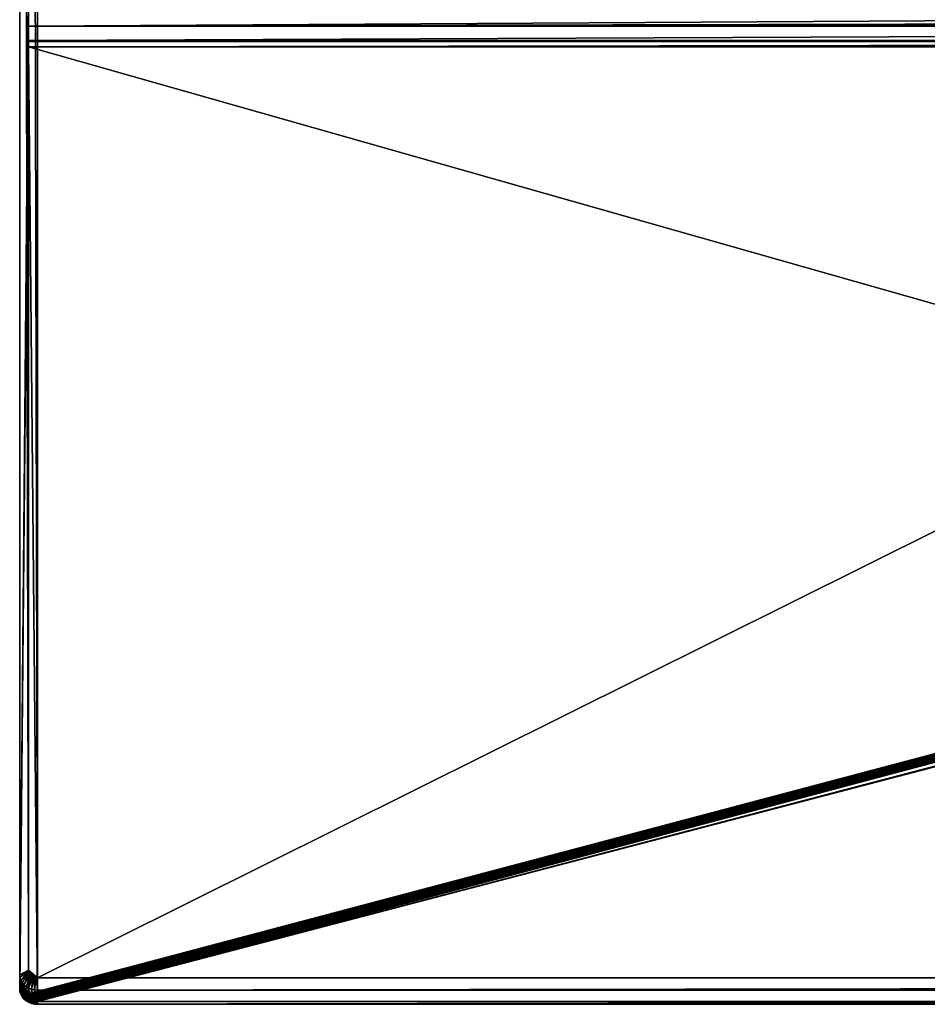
# Model space of a CAD drawing. Extents: x 4 to 899, y 7 to 454.
# Tile 1 of 256: x 4 to 106, y 7 to 117. Entities that reach past the tile are written whole.
import ezdxf

# ---------------------------------------------------------------- set-up
doc = ezdxf.new("R2010")
doc.units = 0

msp = doc.modelspace()

# ---------------------------------------------------------------- linework, layer by layer
for points in [[(6.475002, 9.661072, 439.718628), (6.475001, 453.190216, 162.570862), (5.474985, 452.342194, 163.100769)], [(6.475002, 9.661072, 439.718628), (897.474976, 453.190216, 162.570862), (6.475001, 453.190216, 162.570862)], [(897.474976, 9.661072, 439.718628), (897.474976, 453.190216, 162.570862), (6.475002, 9.661072, 439.718628)], [(4.474998, 451.812256, 162.252731), (5.474985, 10.509121, 439.188721), (5.474985, 452.342194, 163.100769)], [(4.474998, 450.222504, 159.708588), (4.474998, 9.979202, 438.340668), (4.474998, 451.812256, 162.252731)], [(4.474998, 9.979202, 438.340668), (5.474985, 10.509121, 439.188721), (4.474998, 451.812256, 162.252731)], [(5.474985, 452.342194, 163.100769), (5.474985, 10.509121, 439.188721), (6.475002, 9.661072, 439.718628)], [(4.474998, 8.389444, 435.796539), (4.474998, 9.979202, 438.340668), (4.474998, 450.222504, 159.708588)], [(4.474998, 450.222504, 159.708588), (5.474985, 119.231735, 365.355408), (4.474998, 8.389444, 435.796539)], [(5.474985, 260.570923, 277.036865), (5.474985, 260.565613, 277.028381), (5.474985, 7.859525, 434.948486)], [(415.682587, 116.495834, 367.064972), (415.708374, 116.542725, 367.035675), (5.474985, 260.570923, 277.036865)], [(5.474985, 260.570923, 277.036865), (415.708374, 116.542725, 367.035675), (415.743378, 116.585106, 367.009186)], [(5.474985, 7.859525, 434.948486), (415.661499, 116.39431, 367.128418), (5.474985, 260.570923, 277.036865)], [(5.474985, 260.570923, 277.036865), (415.661499, 116.39431, 367.128418), (415.666809, 116.445862, 367.096191)], [(5.474985, 260.570923, 277.036865), (415.666809, 116.445862, 367.096191), (415.682587, 116.495834, 367.064972)], [(5.474985, 7.859525, 434.948486), (5.474985, 260.565613, 277.028381), (5.474985, 7.854226, 434.940002)], [(5.474985, 260.565613, 277.028381), (415.786499, 116.616386, 366.977844), (5.474985, 7.854226, 434.940002)], [(4.474998, 8.389444, 435.796539), (5.474985, 119.231735, 365.355408), (5.474985, 118.751373, 365.655548)], [(4.474998, 8.389444, 435.796539), (5.474985, 118.751373, 365.655548), (5.474985, 118.20842, 365.994843)], [(5.474985, 118.20842, 365.994843), (5.474985, 118.089188, 366.069336), (4.474998, 8.389444, 435.796539)], [(4.474998, 8.389444, 435.796539), (5.474985, 118.089188, 366.069336), (5.474985, 115.870155, 367.455933)], [(5.474985, 118.089188, 366.069336), (380.81134, 118.089188, 366.069336), (5.474985, 115.870155, 367.455933)], [(5.474985, 115.870155, 367.455933), (380.81134, 118.089188, 366.069336), (380.427094, 116.712563, 366.929565)], [(5.474985, 115.870155, 367.455933), (380.427094, 116.712563, 366.929565), (380.40918, 116.409683, 367.118805)], [(5.474985, 7.854226, 434.940002), (415.786499, 116.616386, 366.977844), (415.743378, 116.579803, 367.000702)], [(5.474985, 7.854226, 434.940002), (415.743378, 116.579803, 367.000702), (5.490184, 7.706968, 435.032013)], [(415.743378, 116.579803, 367.000702), (5.535305, 7.564184, 435.121246), (5.490184, 7.706968, 435.032013)], [(415.743378, 116.579803, 367.000702), (5.608976, 7.430207, 435.204956), (5.535305, 7.564184, 435.121246)], [(5.708933, 7.30912, 435.280609), (5.608976, 7.430207, 435.204956), (415.743378, 116.579803, 367.000702)], [(415.743378, 116.579803, 367.000702), (5.832195, 7.204588, 435.345947), (5.708933, 7.30912, 435.280609)], [(415.743378, 116.579803, 367.000702), (5.974978, 7.119794, 435.398926), (5.832195, 7.204588, 435.345947)], [(6.13296, 7.05733, 435.437958), (5.974978, 7.119794, 435.398926), (415.743378, 116.579803, 367.000702)], [(415.743378, 116.579803, 367.000702), (6.301343, 7.019065, 435.461853), (6.13296, 7.05733, 435.437958)], [(415.743378, 116.579803, 367.000702), (6.475002, 7.006176, 435.46991), (6.301343, 7.019065, 435.461853)], [(415.708374, 116.537422, 367.027191), (6.475002, 7.006176, 435.46991), (415.743378, 116.579803, 367.000702)], [(415.708374, 116.537422, 367.027191), (415.682587, 116.490532, 367.056488), (6.475002, 7.006176, 435.46991)], [(6.475002, 7.006176, 435.46991), (415.682587, 116.490532, 367.056488), (415.666809, 116.440559, 367.087738)], [(4.474998, 8.389444, 435.796539), (5.474985, 115.870155, 367.455933), (5.474985, 114.244453, 368.471802)], [(380.40918, 116.409683, 367.118805), (380.427094, 116.106812, 367.308075), (5.474985, 115.870155, 367.455933)], [(5.474985, 7.859525, 434.948486), (415.666809, 116.342773, 367.160614), (415.661499, 116.39431, 367.128418)], [(5.490184, 7.712267, 435.040497), (415.666809, 116.342773, 367.160614), (5.474985, 7.859525, 434.948486)], [(5.474985, 115.870155, 367.455933), (380.427094, 116.106812, 367.308075), (380.81134, 115.870155, 367.455933)], [(5.474985, 115.870155, 367.455933), (380.81134, 115.870155, 367.455933), (5.474985, 114.244453, 368.471802)], [(5.474985, 114.244453, 368.471802), (380.81134, 115.870155, 367.455933), (380.81134, 114.244453, 368.471802)], [(5.490184, 7.712267, 435.040497), (5.535305, 7.569483, 435.12973), (415.666809, 116.342773, 367.160614)], [(415.666809, 116.342773, 367.160614), (5.535305, 7.569483, 435.12973), (5.608976, 7.435506, 435.21344)], [(415.666809, 116.342773, 367.160614), (5.608976, 7.435506, 435.21344), (5.708933, 7.31442, 435.289093)], [(5.708933, 7.31442, 435.289093), (5.832195, 7.209887, 435.354431), (415.666809, 116.342773, 367.160614)], [(415.666809, 116.342773, 367.160614), (5.832195, 7.209887, 435.354431), (5.974978, 7.125093, 435.40741)], [(415.666809, 116.342773, 367.160614), (5.974978, 7.125093, 435.40741), (6.13296, 7.062629, 435.446442)], [(6.301343, 7.024365, 435.470337), (415.666809, 116.342773, 367.160614), (6.13296, 7.062629, 435.446442)], [(6.301343, 7.024365, 435.470337), (415.682587, 116.292793, 367.191864), (415.666809, 116.342773, 367.160614)], [(6.475002, 7.011475, 435.478394), (415.682587, 116.292793, 367.191864), (6.301343, 7.024365, 435.470337)], [(6.475002, 7.006176, 435.46991), (415.666809, 116.440559, 367.087738), (415.661499, 116.389015, 367.119934)], [(415.661499, 116.389015, 367.119934), (415.666809, 116.337479, 367.15213), (6.475002, 7.006176, 435.46991)], [(6.475002, 7.006176, 435.46991), (415.666809, 116.337479, 367.15213), (415.682587, 116.287498, 367.18338)], [(6.475002, 7.011475, 435.478394), (415.708374, 116.245903, 367.221161), (415.682587, 116.292793, 367.191864)], [(6.475002, 7.006176, 435.46991), (415.682587, 116.287498, 367.18338), (415.708374, 116.240608, 367.212677)], [(415.743378, 116.203529, 367.24762), (415.708374, 116.245903, 367.221161), (6.475002, 7.011475, 435.478394)], [(415.708374, 116.240608, 367.212677), (415.743378, 116.198227, 367.239136), (6.475002, 7.006176, 435.46991)], [(6.475002, 7.011475, 435.478394), (415.786499, 116.166939, 367.270508), (415.743378, 116.203529, 367.24762)], [(6.475002, 7.006176, 435.46991), (415.743378, 116.198227, 367.239136), (415.786499, 116.161636, 367.262024)], [(6.475002, 7.011475, 435.478394), (415.836487, 116.137268, 367.289032), (415.786499, 116.166939, 367.270508)], [(6.475002, 7.006176, 435.46991), (415.786499, 116.161636, 367.262024), (417.682587, 114.845818, 368.084229)], [(417.743378, 114.761841, 368.148499), (415.836487, 116.137268, 367.289032), (6.475002, 7.011475, 435.478394)], [(417.682587, 114.845818, 368.084229), (417.708374, 114.798927, 368.113525), (6.475002, 7.006176, 435.46991)], [(6.475002, 7.006176, 435.46991), (417.708374, 114.798927, 368.113525), (417.743378, 114.756538, 368.140015)], [(417.786499, 114.725258, 368.171356), (417.743378, 114.761841, 368.148499), (6.475002, 7.011475, 435.478394)], [(6.475002, 7.006176, 435.46991), (417.743378, 114.756538, 368.140015), (423.928986, 7.006176, 435.46991)], [(6.475002, 7.011475, 435.478394), (417.836487, 114.695587, 368.189911), (417.786499, 114.725258, 368.171356)], [(6.475002, 7.011475, 435.478394), (417.891785, 114.673714, 368.203552), (417.836487, 114.695587, 368.189911)], [(418.131195, 114.673714, 368.203552), (6.475002, 7.011475, 435.478394), (423.928986, 7.011475, 435.478394)], [(418.131195, 114.673714, 368.203552), (418.072266, 114.660332, 368.211914), (6.475002, 7.011475, 435.478394)], [(417.950714, 114.660332, 368.211914), (417.891785, 114.673714, 368.203552), (6.475002, 7.011475, 435.478394)], [(6.475002, 7.011475, 435.478394), (418.072266, 114.660332, 368.211914), (418.011505, 114.655815, 368.214752)], [(6.475002, 7.011475, 435.478394), (418.011505, 114.655815, 368.214752), (417.950714, 114.660332, 368.211914)], [(5.474985, 114.244453, 368.471802), (5.474985, 114.141403, 368.536194), (4.474998, 8.389444, 435.796539)], [(4.474998, 8.389444, 435.796539), (5.474985, 114.141403, 368.536194), (5.474985, 113.546455, 368.907959)], [(4.474998, 8.389444, 435.796539), (5.474985, 113.546455, 368.907959), (5.474985, 7.859525, 434.948486)], [(5.474985, 114.244453, 368.471802), (380.81134, 114.244453, 368.471802), (5.474985, 114.141403, 368.536194)], [(5.474985, 114.141403, 368.536194), (380.81134, 114.244453, 368.471802), (380.81134, 114.141403, 368.536194)], [(5.474985, 114.141403, 368.536194), (380.81134, 114.141403, 368.536194), (5.474985, 113.546455, 368.907959)], [(5.474985, 113.546455, 368.907959), (380.81134, 114.141403, 368.536194), (380.81134, 113.546455, 368.907959)], [(6.475002, 7.011475, 435.478394), (5.474985, 7.859525, 434.948486), (5.474985, 113.546455, 368.907959)], [(6.475002, 7.011475, 435.478394), (5.474985, 113.546455, 368.907959), (380.81134, 7.011475, 435.478394)], [(5.474985, 113.546455, 368.907959), (380.81134, 113.546455, 368.907959), (380.81134, 7.011475, 435.478394)], [(5.474985, 10.509121, 439.188721), (4.474998, 9.979202, 438.340668), (4.505366, 9.684687, 438.524689)], [(4.505366, 8.094929, 435.98056), (4.505366, 9.684687, 438.524689), (4.474998, 9.979202, 438.340668)], [(4.505366, 8.094929, 435.98056), (4.474998, 9.979202, 438.340668), (4.474998, 8.389444, 435.796539)], [(5.474985, 10.509121, 439.188721), (4.505366, 9.684687, 438.524689), (5.490184, 10.361863, 439.280731)], [(5.490184, 10.361863, 439.280731), (4.505366, 9.684687, 438.524689), (4.595608, 9.399105, 438.703156)], [(5.490184, 10.361863, 439.280731), (4.595608, 9.399105, 438.703156), (5.535305, 10.219079, 439.369965)], [(5.535305, 10.219079, 439.369965), (4.595608, 9.399105, 438.703156), (4.74295, 9.131152, 438.870605)], [(5.535305, 10.219079, 439.369965), (4.74295, 9.131152, 438.870605), (5.608976, 10.085103, 439.453674)], [(5.608976, 10.085103, 439.453674), (4.74295, 9.131152, 438.870605), (4.942894, 8.888979, 439.021912)], [(5.608976, 10.085103, 439.453674), (4.942894, 8.888979, 439.021912), (5.708933, 9.964016, 439.529327)], [(5.708933, 9.964016, 439.529327), (4.942894, 8.888979, 439.021912), (5.189419, 8.679926, 439.152557)], [(5.708933, 9.964016, 439.529327), (5.189419, 8.679926, 439.152557), (5.832195, 9.859484, 439.594666)], [(6.475002, 9.661072, 439.718628), (5.474985, 10.509121, 439.188721), (5.490184, 10.361863, 439.280731)], [(5.490184, 10.361863, 439.280731), (5.535305, 10.219079, 439.369965), (6.475002, 9.661072, 439.718628)], [(6.475002, 9.661072, 439.718628), (5.535305, 10.219079, 439.369965), (5.608976, 10.085103, 439.453674)], [(6.475002, 9.661072, 439.718628), (5.608976, 10.085103, 439.453674), (5.708933, 9.964016, 439.529327)], [(5.708933, 9.964016, 439.529327), (5.832195, 9.859484, 439.594666), (6.475002, 9.661072, 439.718628)], [(4.595608, 7.809347, 436.158997), (4.595608, 9.399105, 438.703156), (4.505366, 9.684687, 438.524689)], [(4.595608, 7.809347, 436.158997), (4.505366, 9.684687, 438.524689), (4.505366, 8.094929, 435.98056)], [(4.74295, 7.541394, 436.326447), (4.74295, 9.131152, 438.870605), (4.595608, 9.399105, 438.703156)], [(4.74295, 7.541394, 436.326447), (4.595608, 9.399105, 438.703156), (4.595608, 7.809347, 436.158997)], [(4.942894, 7.299221, 436.477783), (4.942894, 8.888979, 439.021912), (4.74295, 9.131152, 438.870605)], [(4.942894, 7.299221, 436.477783), (4.74295, 9.131152, 438.870605), (4.74295, 7.541394, 436.326447)], [(5.189419, 7.090168, 436.608398), (5.189419, 8.679926, 439.152557), (4.942894, 8.888979, 439.021912)], [(5.189419, 7.090168, 436.608398), (4.942894, 8.888979, 439.021912), (4.942894, 7.299221, 436.477783)], [(5.832195, 9.859484, 439.594666), (5.189419, 8.679926, 439.152557), (5.474985, 8.510339, 439.258514)], [(5.832195, 9.859484, 439.594666), (5.474985, 8.510339, 439.258514), (5.974978, 9.77469, 439.647644)], [(5.974978, 9.77469, 439.647644), (5.474985, 8.510339, 439.258514), (5.790949, 8.385398, 439.336578)], [(5.974978, 9.77469, 439.647644), (5.790949, 8.385398, 439.336578), (6.13296, 9.712226, 439.686676)], [(6.13296, 9.712226, 439.686676), (5.790949, 8.385398, 439.336578), (6.127686, 8.308882, 439.384399)], [(6.475002, 9.661072, 439.718628), (5.832195, 9.859484, 439.594666), (5.974978, 9.77469, 439.647644)], [(6.475002, 9.661072, 439.718628), (5.974978, 9.77469, 439.647644), (6.301343, 9.673961, 439.710571)], [(6.301343, 9.673961, 439.710571), (5.974978, 9.77469, 439.647644), (6.13296, 9.712226, 439.686676)], [(6.13296, 9.712226, 439.686676), (6.127686, 8.308882, 439.384399), (6.301343, 9.673961, 439.710571)], [(6.301343, 9.673961, 439.710571), (6.127686, 8.308882, 439.384399), (6.475002, 8.283115, 439.400513)], [(6.301343, 9.673961, 439.710571), (6.475002, 8.283115, 439.400513), (6.475002, 9.661072, 439.718628)], [(6.475002, 9.661072, 439.718628), (6.475002, 8.283115, 439.400513), (897.474976, 9.661072, 439.718628)], [(897.474976, 9.661072, 439.718628), (6.475002, 8.283115, 439.400513), (897.474976, 8.283115, 439.400513)], [(5.490184, 7.712267, 435.040497), (4.505366, 8.094929, 435.98056), (4.474998, 8.389444, 435.796539)], [(5.490184, 7.712267, 435.040497), (4.474998, 8.389444, 435.796539), (5.474985, 7.859525, 434.948486)], [(5.535305, 7.569483, 435.12973), (4.595608, 7.809347, 436.158997), (4.505366, 8.094929, 435.98056)], [(5.535305, 7.569483, 435.12973), (4.505366, 8.094929, 435.98056), (5.490184, 7.712267, 435.040497)], [(5.608976, 7.435506, 435.21344), (4.74295, 7.541394, 436.326447), (4.595608, 7.809347, 436.158997)], [(5.608976, 7.435506, 435.21344), (4.595608, 7.809347, 436.158997), (5.535305, 7.569483, 435.12973)], [(5.474985, 6.920581, 436.714386), (5.474985, 8.510339, 439.258514), (5.189419, 8.679926, 439.152557)], [(5.474985, 6.920581, 436.714386), (5.189419, 8.679926, 439.152557), (5.189419, 7.090168, 436.608398)], [(5.790949, 6.79564, 436.79245), (5.790949, 8.385398, 439.336578), (5.474985, 8.510339, 439.258514)], [(5.790949, 6.79564, 436.79245), (5.474985, 8.510339, 439.258514), (5.474985, 6.920581, 436.714386)], [(5.490184, 7.706968, 435.032013), (5.490184, 7.712267, 435.040497), (5.474985, 7.859525, 434.948486)], [(5.490184, 7.706968, 435.032013), (5.474985, 7.859525, 434.948486), (5.474985, 7.854226, 434.940002)], [(5.490184, 7.712267, 435.040497), (5.474985, 7.859525, 434.948486), (6.475002, 7.011475, 435.478394)], [(5.535305, 7.564184, 435.121246), (5.535305, 7.569483, 435.12973), (5.490184, 7.712267, 435.040497)], [(5.535305, 7.564184, 435.121246), (5.490184, 7.712267, 435.040497), (5.490184, 7.706968, 435.032013)], [(6.475002, 7.011475, 435.478394), (5.535305, 7.569483, 435.12973), (5.490184, 7.712267, 435.040497)], [(6.127686, 6.719124, 436.840271), (6.127686, 8.308882, 439.384399), (5.790949, 8.385398, 439.336578)], [(6.127686, 6.719124, 436.840271), (5.790949, 8.385398, 439.336578), (5.790949, 6.79564, 436.79245)], [(6.475002, 6.693357, 436.856354), (6.475002, 8.283115, 439.400513), (6.127686, 8.308882, 439.384399)], [(6.475002, 6.693357, 436.856354), (6.127686, 8.308882, 439.384399), (6.127686, 6.719124, 436.840271)], [(897.474976, 6.693357, 436.856354), (897.474976, 8.283115, 439.400513), (6.475002, 6.693357, 436.856354)], [(6.475002, 6.693357, 436.856354), (897.474976, 8.283115, 439.400513), (6.475002, 8.283115, 439.400513)], [(5.708933, 7.31442, 435.289093), (4.942894, 7.299221, 436.477783), (4.74295, 7.541394, 436.326447)], [(5.708933, 7.31442, 435.289093), (4.74295, 7.541394, 436.326447), (5.608976, 7.435506, 435.21344)], [(5.832195, 7.209887, 435.354431), (4.942894, 7.299221, 436.477783), (5.708933, 7.31442, 435.289093)], [(5.832195, 7.209887, 435.354431), (5.189419, 7.090168, 436.608398), (4.942894, 7.299221, 436.477783)], [(5.974978, 7.125093, 435.40741), (5.189419, 7.090168, 436.608398), (5.832195, 7.209887, 435.354431)], [(5.974978, 7.125093, 435.40741), (5.474985, 6.920581, 436.714386), (5.189419, 7.090168, 436.608398)], [(6.13296, 7.062629, 435.446442), (5.474985, 6.920581, 436.714386), (5.974978, 7.125093, 435.40741)], [(6.13296, 7.062629, 435.446442), (5.790949, 6.79564, 436.79245), (5.474985, 6.920581, 436.714386)], [(5.608976, 7.430207, 435.204956), (5.608976, 7.435506, 435.21344), (5.535305, 7.569483, 435.12973)], [(5.608976, 7.430207, 435.204956), (5.535305, 7.569483, 435.12973), (5.535305, 7.564184, 435.121246)], [(6.475002, 7.011475, 435.478394), (5.608976, 7.435506, 435.21344), (5.535305, 7.569483, 435.12973)], [(5.708933, 7.30912, 435.280609), (5.708933, 7.31442, 435.289093), (5.608976, 7.435506, 435.21344)], [(5.708933, 7.30912, 435.280609), (5.608976, 7.435506, 435.21344), (5.608976, 7.430207, 435.204956)], [(5.708933, 7.31442, 435.289093), (5.608976, 7.435506, 435.21344), (6.475002, 7.011475, 435.478394)], [(5.832195, 7.204588, 435.345947), (5.832195, 7.209887, 435.354431), (5.708933, 7.31442, 435.289093)], [(5.832195, 7.204588, 435.345947), (5.708933, 7.31442, 435.289093), (5.708933, 7.30912, 435.280609)], [(6.475002, 7.011475, 435.478394), (5.832195, 7.209887, 435.354431), (5.708933, 7.31442, 435.289093)], [(6.301343, 7.024365, 435.470337), (5.790949, 6.79564, 436.79245), (6.13296, 7.062629, 435.446442)], [(6.301343, 7.024365, 435.470337), (6.127686, 6.719124, 436.840271), (5.790949, 6.79564, 436.79245)], [(5.974978, 7.119794, 435.398926), (5.974978, 7.125093, 435.40741), (5.832195, 7.209887, 435.354431)], [(5.974978, 7.119794, 435.398926), (5.832195, 7.209887, 435.354431), (5.832195, 7.204588, 435.345947)], [(6.475002, 7.011475, 435.478394), (5.974978, 7.125093, 435.40741), (5.832195, 7.209887, 435.354431)], [(6.13296, 7.05733, 435.437958), (6.13296, 7.062629, 435.446442), (5.974978, 7.125093, 435.40741)], [(6.13296, 7.05733, 435.437958), (5.974978, 7.125093, 435.40741), (5.974978, 7.119794, 435.398926)], [(6.301343, 7.024365, 435.470337), (6.13296, 7.062629, 435.446442), (5.974978, 7.125093, 435.40741)], [(6.301343, 7.024365, 435.470337), (5.974978, 7.125093, 435.40741), (6.475002, 7.011475, 435.478394)], [(6.475002, 7.011475, 435.478394), (6.127686, 6.719124, 436.840271), (6.301343, 7.024365, 435.470337)], [(6.475002, 7.011475, 435.478394), (6.475002, 6.693357, 436.856354), (6.127686, 6.719124, 436.840271)], [(6.301343, 7.019065, 435.461853), (6.301343, 7.024365, 435.470337), (6.13296, 7.062629, 435.446442)], [(6.301343, 7.019065, 435.461853), (6.13296, 7.062629, 435.446442), (6.13296, 7.05733, 435.437958)], [(6.475002, 7.006176, 435.46991), (6.475002, 7.011475, 435.478394), (6.301343, 7.024365, 435.470337)], [(6.475002, 7.006176, 435.46991), (6.301343, 7.024365, 435.470337), (6.301343, 7.019065, 435.461853)], [(6.475002, 7.011475, 435.478394), (6.475002, 7.006176, 435.46991), (423.928986, 7.011475, 435.478394)], [(423.928986, 7.011475, 435.478394), (6.475002, 7.006176, 435.46991), (423.928986, 7.006176, 435.46991)], [(6.475002, 7.011475, 435.478394), (380.81134, 7.011475, 435.478394), (6.475002, 6.693357, 436.856354)], [(6.475002, 6.693357, 436.856354), (380.81134, 7.011475, 435.478394), (381.93399, 7.011475, 435.478394)], [(6.475002, 6.693357, 436.856354), (381.93399, 7.011475, 435.478394), (383.047363, 7.011475, 435.478394)], [(383.047363, 7.011475, 435.478394), (384.901581, 7.011475, 435.478394), (6.475002, 6.693357, 436.856354)], [(6.475002, 6.693357, 436.856354), (384.901581, 7.011475, 435.478394), (386.015472, 7.011475, 435.478394)], [(6.475002, 6.693357, 436.856354), (386.015472, 7.011475, 435.478394), (393.601807, 7.011475, 435.478394)], [(393.601807, 7.011475, 435.478394), (408.348175, 7.011475, 435.478394), (6.475002, 6.693357, 436.856354)], [(6.475002, 6.693357, 436.856354), (408.348175, 7.011475, 435.478394), (426.305756, 7.011475, 435.478394)], [(6.475002, 6.693357, 436.856354), (426.305756, 7.011475, 435.478394), (431.751831, 7.011475, 435.478394)], [(431.751831, 7.011475, 435.478394), (433.948273, 7.011475, 435.478394), (6.475002, 6.693357, 436.856354)], [(6.475002, 6.693357, 436.856354), (433.948273, 7.011475, 435.478394), (434.931915, 7.011475, 435.478394)], [(6.475002, 6.693357, 436.856354), (434.931915, 7.011475, 435.478394), (438.0289, 7.011475, 435.478394)], [(438.0289, 7.011475, 435.478394), (443.475159, 7.011475, 435.478394), (6.475002, 6.693357, 436.856354)], [(6.475002, 6.693357, 436.856354), (443.475159, 7.011475, 435.478394), (449.856537, 7.011475, 435.478394)], [(6.475002, 6.693357, 436.856354), (449.856537, 7.011475, 435.478394), (450.675262, 7.011475, 435.478394)], [(450.675262, 7.011475, 435.478394), (451.374786, 7.011475, 435.478394), (6.475002, 6.693357, 436.856354)], [(6.475002, 6.693357, 436.856354), (451.374786, 7.011475, 435.478394), (452.575165, 7.011475, 435.478394)], [(6.475002, 6.693357, 436.856354), (452.575165, 7.011475, 435.478394), (897.474976, 6.693357, 436.856354)]]:
    msp.add_3dface(points)

doc.saveas('drawing.dxf')
